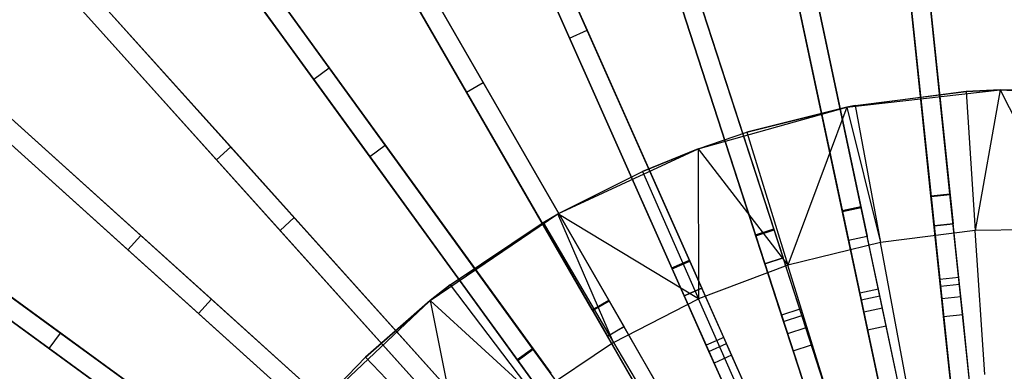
# Model space of a CAD drawing. Extents: x 1 to 71.1, y -35.1 to 35.1.
# Tile 35 of 85: x 28.1 to 35.8, y 5.3 to 8. Entities that reach past the tile are written whole.
import ezdxf

# ---------------------------------------------------------------- set-up
doc = ezdxf.new("R2010")
doc.units = 0
doc.header["$LTSCALE"] = 2.54
doc.layers.get('0').update_dxf_attribs({"color": 13, "linetype": 'CONTINUOUS'})

# ---------------------------------------------------------------- blocks, each defined once
blk = doc.blocks.new('LPUMPKIN_L_444_STL')
at = {"color": 0}
for p, q in [((35.2518, 6.6705, 49.6031), (34.7862, 11.1003, 49.0223)), ((35.2518, 6.6705, 49.6031), (34.7862, 11.1003, 49.0223)), ((34.7874, 11.0889, 48.8722), (35.2526, 6.6632, 49.4531)), ((34.7874, 11.0889, 48.8722), (35.2526, 6.6632, 49.4531)), ((35.401, 6.6862, 49.6031), (34.9354, 11.116, 49.0223)), ((35.401, 6.6862, 49.6031), (34.9354, 11.116, 49.0223)), ((35.4018, 6.6788, 49.4531), (34.9366, 11.1046, 48.8722)), ((35.4018, 6.6788, 49.4531), (34.9366, 11.1046, 48.8722)), ((34.7053, 6.5849, 49.603), (33.7791, 10.9426, 49.022)), ((34.7053, 6.5849, 49.603), (33.7791, 10.9426, 49.022)), ((34.7069, 6.5776, 49.453), (33.7815, 10.9314, 48.8719)), ((34.7069, 6.5776, 49.453), (33.7815, 10.9314, 48.8719)), ((34.5586, 6.5537, 49.603), (33.6324, 10.9114, 49.022)), ((34.5586, 6.5537, 49.603), (33.6324, 10.9114, 49.022)), ((33.6347, 10.9002, 48.8719), (34.5602, 6.5464, 49.453)), ((33.6347, 10.9002, 48.8719), (34.5602, 6.5464, 49.453)), ((31.3318, 10.7329, 12.2454), (32.5658, 7.9614, 11.8545)), ((31.3318, 10.7329, 12.2454), (32.5658, 7.9614, 11.8545)), ((31.1948, 10.6719, 12.2454), (32.4287, 7.9004, 11.8545)), ((31.1948, 10.6719, 12.2454), (32.4287, 7.9004, 11.8545)), ((34.024, 6.4113, 49.603), (32.6471, 10.6491, 49.0218)), ((34.024, 6.4113, 49.603), (32.6471, 10.6491, 49.0218)), ((34.0263, 6.4042, 49.4529), (32.6506, 10.6382, 48.8716)), ((34.0263, 6.4042, 49.4529), (32.6506, 10.6382, 48.8716)), ((33.8814, 6.3649, 49.603), (32.5044, 10.6027, 49.0218)), ((33.8814, 6.3649, 49.603), (32.5044, 10.6027, 49.0218)), ((32.508, 10.5918, 48.8716), (33.8837, 6.3579, 49.4529)), ((32.508, 10.5918, 48.8716), (33.8837, 6.3579, 49.4529)), ((33.3646, 6.1673, 49.6029), (31.5519, 10.2386, 49.0215)), ((33.3646, 6.1673, 49.6029), (31.5519, 10.2386, 49.0215)), ((30.2363, 10.182, 12.2451), (31.7534, 7.5544, 11.8543)), ((30.2363, 10.182, 12.2451), (31.7534, 7.5544, 11.8543)), ((33.2275, 6.1063, 49.6029), (31.4149, 10.1775, 49.0215)), ((33.2275, 6.1063, 49.6029), (31.4149, 10.1775, 49.0215)), ((31.4195, 10.1671, 48.8714), (33.2306, 6.0995, 49.4529)), ((31.4195, 10.1671, 48.8714), (33.2306, 6.0995, 49.4529)), ((33.3676, 6.1605, 49.4529), (31.5566, 10.2281, 48.8714)), ((33.3676, 6.1605, 49.4529), (31.5566, 10.2281, 48.8714)), ((28.7902, 10.09, 12.5387), (30.5508, 7.6667, 12.0696)), ((28.7902, 10.09, 12.5387), (30.5508, 7.6667, 12.0696)), ((30.1064, 10.107, 12.2451), (31.6235, 7.4794, 11.8543)), ((30.1064, 10.107, 12.2451), (31.6235, 7.4794, 11.8543)), ((30.4295, 7.5785, 12.0696), (28.6689, 10.0018, 12.5387)), ((30.4295, 7.5785, 12.0696), (28.6689, 10.0018, 12.5387)), ((32.7342, 5.8555, 49.6028), (30.5057, 9.7155, 49.0214)), ((32.7342, 5.8555, 49.6028), (30.5057, 9.7155, 49.0214)), ((32.738, 5.8491, 49.4528), (30.5114, 9.7056, 48.8712)), ((32.738, 5.8491, 49.4528), (30.5114, 9.7056, 48.8712)), ((32.6043, 5.7805, 49.6028), (30.3758, 9.6405, 49.0214)), ((32.6043, 5.7805, 49.6028), (30.3758, 9.6405, 49.0214)), ((30.3815, 9.6306, 48.8712), (32.608, 5.7741, 49.4528)), ((30.3815, 9.6306, 48.8712), (32.608, 5.7741, 49.4528)), ((29.2043, 9.52, 12.245), (30.9879, 7.0651, 11.8542)), ((29.2043, 9.52, 12.245), (30.9879, 7.0651, 11.8542)), ((29.083, 9.4319, 12.245), (30.8665, 6.977, 11.8542)), ((29.083, 9.4319, 12.245), (30.8665, 6.977, 11.8542)), ((35.2765, 6.4355, 11.924), (34.9658, 9.392, 12.0726)), ((35.2765, 6.4355, 11.924), (34.9658, 9.392, 12.0726)), ((35.1149, 9.4077, 12.0726), (35.4257, 6.4512, 11.924)), ((35.1149, 9.4077, 12.0726), (35.4257, 6.4512, 11.924)), ((27.7762, 9.277, 12.5384), (29.7806, 7.0509, 12.0694)), ((27.7762, 9.277, 12.5384), (29.7806, 7.0509, 12.0694)), ((34.1382, 9.253, 12.0718), (34.7547, 6.3529, 11.924)), ((34.1382, 9.253, 12.0718), (34.7547, 6.3529, 11.924)), ((29.6692, 6.9505, 12.0694), (27.6648, 9.1766, 12.5384)), ((29.6692, 6.9505, 12.0694), (27.6648, 9.1766, 12.5384)), ((34.6079, 6.3217, 11.924), (33.9915, 9.2218, 12.0718)), ((34.6079, 6.3217, 11.924), (33.9915, 9.2218, 12.0718)), ((32.14, 5.4794, 49.6028), (29.5199, 9.0856, 49.0212)), ((32.14, 5.4794, 49.6028), (29.5199, 9.0856, 49.0212)), ((32.1444, 5.4734, 49.4528), (29.5267, 9.0764, 48.8711)), ((32.1444, 5.4734, 49.4528), (29.5267, 9.0764, 48.8711)), ((32.0186, 5.3912, 49.6028), (29.3986, 8.9975, 49.0212)), ((32.0186, 5.3912, 49.6028), (29.3986, 8.9975, 49.0212)), ((29.4053, 8.9882, 48.8711), (32.023, 5.3852, 49.4528)), ((29.4053, 8.9882, 48.8711), (32.023, 5.3852, 49.4528)), ((33.9549, 6.1386, 11.924), (33.0409, 8.9515, 12.071)), ((33.9549, 6.1386, 11.924), (33.0409, 8.9515, 12.071)), ((33.1836, 8.9978, 12.071), (34.0976, 6.1849, 11.924)), ((33.1836, 8.9978, 12.071), (34.0976, 6.1849, 11.924)), ((28.2469, 8.7542, 12.2449), (30.2774, 6.4991, 11.8542)), ((28.2469, 8.7542, 12.2449), (30.2774, 6.4991, 11.8542)), ((28.1354, 8.6539, 12.2449), (30.1659, 6.3987, 11.8542)), ((28.1354, 8.6539, 12.2449), (30.1659, 6.3987, 11.8542)), ((32.2612, 8.6455, 12.0704), (33.4617, 5.9492, 11.924)), ((32.2612, 8.6455, 12.0704), (33.4617, 5.9492, 11.924)), ((35.0455, 8.6337, 11.855), (35.2764, 6.4364, 11.774)), ((35.0455, 8.6337, 11.855), (35.2764, 6.4364, 11.774)), ((35.1946, 8.6494, 11.855), (35.4256, 6.4521, 11.774)), ((35.1946, 8.6494, 11.855), (35.4256, 6.4521, 11.774)), ((33.3246, 5.8882, 11.924), (32.1241, 8.5845, 12.0704)), ((33.3246, 5.8882, 11.924), (32.1241, 8.5845, 12.0704)), ((34.149, 8.4809, 11.8548), (34.6078, 6.3225, 11.774)), ((34.149, 8.4809, 11.8548), (34.6078, 6.3225, 11.774)), ((34.2957, 8.5121, 11.8548), (34.7545, 6.3537, 11.774)), ((34.2957, 8.5121, 11.8548), (34.7545, 6.3537, 11.774)), ((26.8517, 8.3636, 12.5384), (29.0778, 6.3592, 12.0694)), ((26.8517, 8.3636, 12.5384), (29.0778, 6.3592, 12.0694)), ((31.5884, 5.0431, 49.6028), (28.6056, 8.3558, 49.0212)), ((31.5884, 5.0431, 49.6028), (28.6056, 8.3558, 49.0212)), ((31.5934, 5.0376, 49.4527), (28.6133, 8.3473, 48.871)), ((31.5934, 5.0376, 49.4527), (28.6133, 8.3473, 48.871)), ((28.9775, 6.2477, 12.0694), (26.7514, 8.2521, 12.5384)), ((28.9775, 6.2477, 12.0694), (26.7514, 8.2521, 12.5384)), ((31.4769, 4.9427, 49.6028), (28.4941, 8.2555, 49.0212)), ((31.4769, 4.9427, 49.6028), (28.4941, 8.2555, 49.0212)), ((28.5018, 8.2469, 48.871), (31.4819, 4.9372, 49.4527)), ((28.5018, 8.2469, 48.871), (31.4819, 4.9372, 49.4527)), ((33.2736, 8.2355, 11.8546), (33.9547, 6.1394, 11.774)), ((33.2736, 8.2355, 11.8546), (33.9547, 6.1394, 11.774)), ((33.4162, 8.2819, 11.8546), (34.0973, 6.1857, 11.774)), ((33.4162, 8.2819, 11.8546), (34.0973, 6.1857, 11.774)), ((31.3806, 8.2002, 12.0699), (32.8539, 5.6483, 11.924)), ((31.3806, 8.2002, 12.0699), (32.8539, 5.6483, 11.924)), ((32.7239, 5.5733, 11.924), (31.2506, 8.1252, 12.0699)), ((32.7239, 5.5733, 11.924), (31.2506, 8.1252, 12.0699)), ((32.4287, 7.9004, 11.8545), (32.5658, 7.9614, 11.8545)), ((32.4287, 7.9004, 11.8545), (32.5658, 7.9614, 11.8545)), ((32.5658, 7.9614, 11.8545), (33.4613, 5.95, 11.774)), ((32.5658, 7.9614, 11.8545), (33.4613, 5.95, 11.774)), ((27.3744, 7.8929, 12.2449), (29.6296, 5.8624, 11.8542)), ((27.3744, 7.8929, 12.2449), (29.6296, 5.8624, 11.8542)), ((32.4287, 7.9004, 11.8545), (33.3243, 5.889, 11.774)), ((32.4287, 7.9004, 11.8545), (33.3243, 5.889, 11.774)), ((27.2741, 7.7814, 12.2449), (29.5292, 5.7509, 11.8542)), ((27.2741, 7.7814, 12.2449), (29.5292, 5.7509, 11.8542)), ((30.4295, 7.5785, 12.0696), (30.5508, 7.6667, 12.0696)), ((30.4295, 7.5785, 12.0696), (30.5508, 7.6667, 12.0696)), ((30.5508, 7.6667, 12.0696), (32.2808, 5.2856, 11.924)), ((30.5508, 7.6667, 12.0696), (32.2808, 5.2856, 11.924)), ((32.1595, 5.1974, 11.924), (30.4295, 7.5785, 12.0696)), ((32.1595, 5.1974, 11.924), (30.4295, 7.5785, 12.0696)), ((31.6235, 7.4794, 11.8543), (31.7534, 7.5544, 11.8543)), ((31.6235, 7.4794, 11.8543), (31.7534, 7.5544, 11.8543)), ((31.7534, 7.5544, 11.8543), (32.8534, 5.6491, 11.774)), ((31.7534, 7.5544, 11.8543), (32.8534, 5.6491, 11.774)), ((31.0856, 4.5514, 49.6028), (27.7729, 7.5342, 49.0212)), ((31.0856, 4.5514, 49.6028), (27.7729, 7.5342, 49.0212)), ((31.0911, 4.5464, 49.4527), (27.7814, 7.5265, 48.871)), ((31.0911, 4.5464, 49.4527), (27.7814, 7.5265, 48.871)), ((31.6235, 7.4794, 11.8543), (32.7235, 5.5741, 11.774)), ((31.6235, 7.4794, 11.8543), (32.7235, 5.5741, 11.774)), ((34.5948, 7.3617, 211.7648), (35.7942, 7.4963, 211.7648)), ((34.5948, 7.3617, 211.7648), (35.7942, 7.4963, 211.7648)), ((35.5261, 7.4832, 210.5648), (34.5948, 7.3617, 211.7648)), ((35.5261, 7.4832, 210.5648), (34.5948, 7.3617, 211.7648)), ((34.6607, 7.3743, 210.5648), (35.5261, 7.4832, 210.5648)), ((34.6607, 7.3743, 210.5648), (35.5261, 7.4832, 210.5648)), ((35.5261, 7.4832, 210.5648), (35.7942, 7.4963, 210.5648)), ((35.7942, 7.4963, 211.7648), (35.5261, 7.4832, 210.5648)), ((35.5261, 7.4832, 210.5648), (35.7942, 7.4963, 210.5648)), ((35.7942, 7.4963, 211.7648), (35.5261, 7.4832, 210.5648)), ((35.5261, 7.4832, 210.5648), (35.5988, 6.3994, 210.0142)), ((35.5261, 7.4832, 210.5648), (35.5988, 6.3994, 210.0142)), ((35.7942, 7.4963, 210.5648), (35.5988, 6.3994, 210.0142)), ((35.7942, 7.4963, 210.5648), (35.5988, 6.3994, 210.0142)), ((35.7942, 7.4963, 210.5648), (36.3446, 6.406, 210.0142)), ((35.7942, 7.4963, 210.5648), (36.3982, 7.4909, 210.5648)), ((35.7942, 7.4963, 210.5648), (36.3446, 6.406, 210.0142)), ((36.3982, 7.4909, 210.5648), (35.7942, 7.4963, 211.7648)), ((35.7942, 7.4963, 211.7648), (36.9998, 7.4368, 211.7648)), ((36.3982, 7.4909, 210.5648), (35.7942, 7.4963, 211.7648)), ((35.7942, 7.4963, 210.5648), (36.3982, 7.4909, 210.5648)), ((35.7942, 7.4963, 210.5648), (35.7942, 7.4963, 211.7648)), ((35.7942, 7.4963, 210.5648), (35.7942, 7.4963, 211.7648)), ((35.7942, 7.4963, 211.7648), (36.9998, 7.4368, 211.7648)), ((30.9852, 4.4399, 49.6028), (27.6725, 7.4227, 49.0212)), ((30.9852, 4.4399, 49.6028), (27.6725, 7.4227, 49.0212)), ((27.681, 7.415, 48.871), (30.9907, 4.4349, 49.4527)), ((27.681, 7.415, 48.871), (30.9907, 4.4349, 49.4527)), ((26.0265, 7.3594, 12.5387), (28.4498, 5.5988, 12.0696)), ((26.0265, 7.3594, 12.5387), (28.4498, 5.5988, 12.0696)), ((33.4324, 7.0364, 211.7648), (34.5948, 7.3617, 211.7648)), ((33.4324, 7.0364, 211.7648), (34.5948, 7.3617, 211.7648)), ((33.8139, 7.1656, 210.5648), (34.5948, 7.3617, 210.5648)), ((34.5948, 7.3617, 211.7648), (33.8139, 7.1656, 210.5648)), ((34.5948, 7.3617, 211.7648), (33.8139, 7.1656, 210.5648)), ((33.8139, 7.1656, 210.5648), (34.5948, 7.3617, 210.5648)), ((34.5948, 7.3617, 210.5648), (34.1346, 6.1279, 210.0142)), ((34.5948, 7.3617, 210.5648), (34.1346, 6.1279, 210.0142)), ((34.5948, 7.3617, 210.5648), (34.6607, 7.3743, 210.5648)), ((34.6607, 7.3743, 210.5648), (34.5948, 7.3617, 211.7648)), ((34.6607, 7.3743, 210.5648), (34.5948, 7.3617, 211.7648)), ((34.5948, 7.3617, 210.5648), (34.6607, 7.3743, 210.5648)), ((34.5948, 7.3617, 210.5648), (34.8588, 6.3063, 210.0142)), ((34.5948, 7.3617, 210.5648), (34.8588, 6.3063, 210.0142)), ((34.5948, 7.3617, 211.7648), (34.5948, 7.3617, 210.5648)), ((34.5948, 7.3617, 211.7648), (34.5948, 7.3617, 210.5648)), ((34.6607, 7.3743, 210.5648), (34.8588, 6.3063, 210.0142)), ((34.6607, 7.3743, 210.5648), (34.8588, 6.3063, 210.0142)), ((28.3616, 5.4775, 12.0696), (25.9384, 7.2381, 12.5387)), ((28.3616, 5.4775, 12.0696), (25.9384, 7.2381, 12.5387)), ((33.4324, 7.0364, 210.5648), (33.8139, 7.1656, 210.5648)), ((33.4324, 7.0364, 211.7648), (33.8139, 7.1656, 210.5648)), ((33.4324, 7.0364, 210.5648), (33.8139, 7.1656, 210.5648)), ((33.4324, 7.0364, 211.7648), (33.8139, 7.1656, 210.5648)), ((33.8139, 7.1656, 210.5648), (34.1346, 6.1279, 210.0142)), ((33.8139, 7.1656, 210.5648), (34.1346, 6.1279, 210.0142)), ((29.6692, 6.9505, 12.0694), (29.7806, 7.0509, 12.0694)), ((29.6692, 6.9505, 12.0694), (29.7806, 7.0509, 12.0694)), ((29.7806, 7.0509, 12.0694), (31.7489, 4.8649, 11.924)), ((29.7806, 7.0509, 12.0694), (31.7489, 4.8649, 11.924)), ((30.8665, 6.977, 11.8542), (30.9879, 7.0651, 11.8542)), ((30.8665, 6.977, 11.8542), (30.9879, 7.0651, 11.8542)), ((30.9879, 7.0651, 11.8542), (32.2803, 5.2863, 11.774)), ((30.9879, 7.0651, 11.8542), (32.2803, 5.2863, 11.774)), ((32.3373, 6.5289, 211.7648), (33.4324, 7.0364, 211.7648)), ((32.3373, 6.5289, 211.7648), (33.4324, 7.0364, 211.7648)), ((32.997, 6.8601, 210.5648), (33.4324, 7.0364, 210.5648)), ((33.4324, 7.0364, 211.7648), (32.997, 6.8601, 210.5648)), ((33.4324, 7.0364, 211.7648), (32.997, 6.8601, 210.5648)), ((32.997, 6.8601, 210.5648), (33.4324, 7.0364, 210.5648)), ((33.4324, 7.0364, 210.5648), (33.436, 5.8666, 210.0142)), ((33.4324, 7.0364, 210.5648), (33.436, 5.8666, 210.0142)), ((33.4324, 7.0364, 210.5648), (34.1346, 6.1279, 210.0142)), ((33.4324, 7.0364, 210.5648), (34.1346, 6.1279, 210.0142)), ((33.4324, 7.0364, 211.7648), (33.4324, 7.0364, 210.5648)), ((33.4324, 7.0364, 211.7648), (33.4324, 7.0364, 210.5648)), ((26.5964, 6.9454, 12.245), (29.0513, 5.1618, 11.8542)), ((26.5964, 6.9454, 12.245), (29.0513, 5.1618, 11.8542)), ((31.6374, 4.7645, 11.924), (29.6692, 6.9505, 12.0694)), ((31.6374, 4.7645, 11.924), (29.6692, 6.9505, 12.0694)), ((30.8665, 6.977, 11.8542), (32.159, 5.1981, 11.774)), ((30.8665, 6.977, 11.8542), (32.159, 5.1981, 11.774)), ((32.3373, 6.5289, 210.5648), (32.997, 6.8601, 210.5648)), ((32.3373, 6.5289, 211.7648), (32.997, 6.8601, 210.5648)), ((32.3373, 6.5289, 210.5648), (32.997, 6.8601, 210.5648)), ((32.3373, 6.5289, 211.7648), (32.997, 6.8601, 210.5648)), ((32.997, 6.8601, 210.5648), (33.436, 5.8666, 210.0142)), ((32.997, 6.8601, 210.5648), (33.436, 5.8666, 210.0142)), ((26.5083, 6.824, 12.245), (28.9632, 5.0404, 11.8542)), ((26.5083, 6.824, 12.245), (28.9632, 5.0404, 11.8542)), ((30.6371, 4.0097, 49.6028), (27.0309, 6.6297, 49.0212)), ((30.6371, 4.0097, 49.6028), (27.0309, 6.6297, 49.0212)), ((30.6431, 4.0053, 49.4528), (27.0401, 6.623, 48.8711)), ((30.6431, 4.0053, 49.4528), (27.0401, 6.623, 48.8711)), ((35.2518, 6.6705, 49.6031), (35.401, 6.6862, 49.6031)), ((35.2518, 6.6705, 49.6031), (35.401, 6.6862, 49.6031)), ((35.6512, 2.8704, 49.8454), (35.2518, 6.6705, 49.6031)), ((35.6512, 2.8704, 49.8454), (35.2518, 6.6705, 49.6031)), ((35.2526, 6.6632, 49.4531), (35.4018, 6.6788, 49.4531)), ((35.2526, 6.6632, 49.4531), (35.4018, 6.6788, 49.4531)), ((35.2526, 6.6632, 49.4531), (35.6513, 2.8692, 49.6954)), ((35.2526, 6.6632, 49.4531), (35.6513, 2.8692, 49.6954)), ((35.8004, 2.886, 49.8454), (35.401, 6.6862, 49.6031)), ((35.8004, 2.886, 49.8454), (35.401, 6.6862, 49.6031)), ((35.8005, 2.8849, 49.6954), (35.4018, 6.6788, 49.4531)), ((35.8005, 2.8849, 49.6954), (35.4018, 6.6788, 49.4531)), ((34.5586, 6.5537, 49.603), (34.7053, 6.5849, 49.603)), ((34.5586, 6.5537, 49.603), (34.7053, 6.5849, 49.603)), ((35.3533, 2.8152, 49.8454), (34.5586, 6.5537, 49.603)), ((35.3533, 2.8152, 49.8454), (34.5586, 6.5537, 49.603)), ((34.5602, 6.5464, 49.453), (34.7069, 6.5776, 49.453)), ((34.5602, 6.5464, 49.453), (34.7069, 6.5776, 49.453)), ((34.5602, 6.5464, 49.453), (35.3535, 2.8141, 49.6954)), ((34.5602, 6.5464, 49.453), (35.3535, 2.8141, 49.6954)), ((35.5, 2.8464, 49.8454), (34.7053, 6.5849, 49.603)), ((35.5, 2.8464, 49.8454), (34.7053, 6.5849, 49.603)), ((35.5002, 2.8453, 49.6954), (34.7069, 6.5776, 49.453)), ((35.5002, 2.8453, 49.6954), (34.7069, 6.5776, 49.453)), ((30.5489, 3.8883, 49.6028), (26.9427, 6.5084, 49.0212)), ((30.5489, 3.8883, 49.6028), (26.9427, 6.5084, 49.0212)), ((26.952, 6.5017, 48.8711), (30.5549, 3.884, 49.4528)), ((26.952, 6.5017, 48.8711), (30.5549, 3.884, 49.4528)), ((30.1659, 6.3987, 11.8542), (30.2774, 6.4991, 11.8542)), ((30.1659, 6.3987, 11.8542), (30.2774, 6.4991, 11.8542)), ((30.2774, 6.4991, 11.8542), (31.7483, 4.8655, 11.774)), ((30.2774, 6.4991, 11.8542), (31.7483, 4.8655, 11.774)), ((31.3378, 5.8523, 211.7648), (32.3373, 6.5289, 211.7648)), ((31.3378, 5.8523, 211.7648), (32.3373, 6.5289, 211.7648)), ((31.4966, 5.9761, 210.5648), (32.3373, 6.5289, 211.7648)), ((31.4966, 5.9761, 210.5648), (32.3373, 6.5289, 211.7648)), ((32.221, 6.4618, 210.5648), (32.3373, 6.5289, 210.5648)), ((32.221, 6.4618, 210.5648), (32.3373, 6.5289, 210.5648)), ((32.221, 6.4618, 210.5648), (32.3373, 6.5289, 211.7648)), ((32.221, 6.4618, 210.5648), (32.3373, 6.5289, 211.7648)), ((33.436, 5.8666, 210.0142), (32.3373, 6.5289, 210.5648)), ((32.7724, 5.526, 210.0142), (32.3373, 6.5289, 210.5648)), ((33.436, 5.8666, 210.0142), (32.3373, 6.5289, 210.5648)), ((32.7724, 5.526, 210.0142), (32.3373, 6.5289, 210.5648)), ((32.3373, 6.5289, 211.7648), (32.3373, 6.5289, 210.5648)), ((32.3373, 6.5289, 211.7648), (32.3373, 6.5289, 210.5648)), ((30.1659, 6.3987, 11.8542), (31.6368, 4.7652, 11.774)), ((30.1659, 6.3987, 11.8542), (31.6368, 4.7652, 11.774)), ((31.4966, 5.9761, 210.5648), (32.221, 6.4618, 210.5648)), ((31.4966, 5.9761, 210.5648), (32.221, 6.4618, 210.5648)), ((32.221, 6.4618, 210.5648), (32.7724, 5.526, 210.0142)), ((32.221, 6.4618, 210.5648), (32.7724, 5.526, 210.0142)), ((33.8814, 6.3649, 49.603), (34.024, 6.4113, 49.603)), ((33.8814, 6.3649, 49.603), (34.024, 6.4113, 49.603)), ((33.8837, 6.3579, 49.4529), (34.0263, 6.4042, 49.4529)), ((33.8837, 6.3579, 49.4529), (34.0263, 6.4042, 49.4529)), ((35.2053, 2.7756, 49.8454), (34.024, 6.4113, 49.603)), ((35.2053, 2.7756, 49.8454), (34.024, 6.4113, 49.603)), ((35.2057, 2.7745, 49.6954), (34.0263, 6.4042, 49.4529)), ((35.2057, 2.7745, 49.6954), (34.0263, 6.4042, 49.4529)), ((35.5988, 6.3994, 210.0142), (34.8588, 6.3063, 210.0142)), ((35.5988, 6.3994, 210.0142), (34.8588, 6.3063, 210.0142)), ((35.2764, 6.4364, 11.774), (35.4256, 6.4521, 11.774)), ((35.2764, 6.4364, 11.774), (35.4256, 6.4521, 11.774)), ((35.326, 5.9646, 11.7685), (35.2764, 6.4364, 11.774)), ((35.326, 5.9646, 11.7685), (35.2764, 6.4364, 11.774)), ((35.4257, 6.4512, 11.924), (35.2765, 6.4355, 11.924)), ((35.4257, 6.4512, 11.924), (35.2765, 6.4355, 11.924)), ((35.2765, 6.4355, 11.924), (35.3206, 6.0164, 11.9192)), ((35.2765, 6.4355, 11.924), (35.3206, 6.0164, 11.9192)), ((35.4752, 5.9803, 11.7685), (35.4256, 6.4521, 11.774)), ((35.4752, 5.9803, 11.7685), (35.4256, 6.4521, 11.774)), ((35.4697, 6.0321, 11.9192), (35.4257, 6.4512, 11.924)), ((35.4697, 6.0321, 11.9192), (35.4257, 6.4512, 11.924)), ((36.3446, 6.406, 210.0142), (35.5988, 6.3994, 210.0142)), ((36.3446, 6.406, 210.0142), (35.5988, 6.3994, 210.0142)), ((35.6742, 5.2757, 209.5511), (35.5988, 6.3994, 210.0142)), ((35.6742, 5.2757, 209.5511), (35.5988, 6.3994, 210.0142)), ((28.9775, 6.2477, 12.0694), (29.0778, 6.3592, 12.0694)), ((28.9775, 6.2477, 12.0694), (29.0778, 6.3592, 12.0694)), ((29.0778, 6.3592, 12.0694), (31.2638, 4.3909, 11.924)), ((29.0778, 6.3592, 12.0694), (31.2638, 4.3909, 11.924)), ((35.0627, 2.7292, 49.8454), (33.8814, 6.3649, 49.603)), ((35.0627, 2.7292, 49.8454), (33.8814, 6.3649, 49.603)), ((33.8837, 6.3579, 49.4529), (35.063, 2.7282, 49.6954)), ((33.8837, 6.3579, 49.4529), (35.063, 2.7282, 49.6954)), ((34.6078, 6.3225, 11.774), (34.7545, 6.3537, 11.774)), ((34.6078, 6.3225, 11.774), (34.7545, 6.3537, 11.774)), ((34.7064, 5.8585, 11.7685), (34.6078, 6.3225, 11.774)), ((34.7064, 5.8585, 11.7685), (34.6078, 6.3225, 11.774)), ((34.7547, 6.3529, 11.924), (34.6079, 6.3217, 11.924)), ((34.7547, 6.3529, 11.924), (34.6079, 6.3217, 11.924)), ((34.6079, 6.3217, 11.924), (34.6955, 5.9095, 11.9192)), ((34.6079, 6.3217, 11.924), (34.6955, 5.9095, 11.9192)), ((34.8531, 5.8897, 11.7685), (34.7545, 6.3537, 11.774)), ((34.8531, 5.8897, 11.7685), (34.7545, 6.3537, 11.774)), ((34.8423, 5.9407, 11.9192), (34.7547, 6.3529, 11.924)), ((34.8423, 5.9407, 11.9192), (34.7547, 6.3529, 11.924)), ((31.1634, 4.2795, 11.924), (28.9775, 6.2477, 12.0694)), ((31.1634, 4.2795, 11.924), (28.9775, 6.2477, 12.0694)), ((34.8588, 6.3063, 210.0142), (34.1346, 6.1279, 210.0142)), ((34.8588, 6.3063, 210.0142), (34.1346, 6.1279, 210.0142)), ((35.0641, 5.1989, 209.5511), (34.8588, 6.3063, 210.0142)), ((35.0641, 5.1989, 209.5511), (34.8588, 6.3063, 210.0142)), ((33.2275, 6.1063, 49.6029), (33.3646, 6.1673, 49.6029)), ((33.2275, 6.1063, 49.6029), (33.3646, 6.1673, 49.6029)), ((33.2306, 6.0995, 49.4529), (33.3676, 6.1605, 49.4529)), ((33.2306, 6.0995, 49.4529), (33.3676, 6.1605, 49.4529)), ((34.9197, 2.6744, 49.8454), (33.3646, 6.1673, 49.6029)), ((34.9197, 2.6744, 49.8454), (33.3646, 6.1673, 49.6029)), ((34.9202, 2.6733, 49.6954), (33.3676, 6.1605, 49.4529)), ((34.9202, 2.6733, 49.6954), (33.3676, 6.1605, 49.4529)), ((33.9547, 6.1394, 11.774), (34.0973, 6.1857, 11.774)), ((33.9547, 6.1394, 11.774), (34.0973, 6.1857, 11.774)), ((34.0976, 6.1849, 11.924), (33.9549, 6.1386, 11.924)), ((34.0976, 6.1849, 11.924), (33.9549, 6.1386, 11.924)), ((34.2439, 5.7346, 11.7685), (34.0973, 6.1857, 11.774)), ((34.2439, 5.7346, 11.7685), (34.0973, 6.1857, 11.774)), ((34.2278, 5.7841, 11.9192), (34.0976, 6.1849, 11.924)), ((34.2278, 5.7841, 11.9192), (34.0976, 6.1849, 11.924)), ((34.7827, 2.6133, 49.8454), (33.2275, 6.1063, 49.6029)), ((34.7827, 2.6133, 49.8454), (33.2275, 6.1063, 49.6029)), ((33.2306, 6.0995, 49.4529), (34.7831, 2.6123, 49.6954)), ((33.2306, 6.0995, 49.4529), (34.7831, 2.6123, 49.6954)), ((34.1346, 6.1279, 210.0142), (33.436, 5.8666, 210.0142)), ((34.1346, 6.1279, 210.0142), (33.436, 5.8666, 210.0142)), ((34.1012, 5.6882, 11.7685), (33.9547, 6.1394, 11.774)), ((34.1012, 5.6882, 11.7685), (33.9547, 6.1394, 11.774)), ((33.9549, 6.1386, 11.924), (34.0851, 5.7378, 11.9192)), ((33.9549, 6.1386, 11.924), (34.0851, 5.7378, 11.9192)), ((34.4671, 5.0518, 209.5511), (34.1346, 6.1279, 210.0142)), ((34.4671, 5.0518, 209.5511), (34.1346, 6.1279, 210.0142)), ((35.4697, 6.0321, 11.9192), (35.3206, 6.0164, 11.9192)), ((35.4697, 6.0321, 11.9192), (35.3206, 6.0164, 11.9192)), ((35.3206, 6.0164, 11.9192), (35.3364, 5.8655, 12.0413)), ((35.3206, 6.0164, 11.9192), (35.3364, 5.8655, 12.0413)), ((35.4856, 5.8812, 12.0413), (35.4697, 6.0321, 11.9192)), ((35.4856, 5.8812, 12.0413), (35.4697, 6.0321, 11.9192)), ((31.3378, 5.8523, 210.5648), (31.4966, 5.9761, 210.5648)), ((31.4966, 5.9761, 210.5648), (31.3378, 5.8523, 211.7648)), ((31.4966, 5.9761, 210.5648), (31.3378, 5.8523, 211.7648)), ((31.3378, 5.8523, 210.5648), (31.4966, 5.9761, 210.5648)), ((31.4966, 5.9761, 210.5648), (32.1529, 5.1106, 210.0142)), ((31.4966, 5.9761, 210.5648), (32.1529, 5.1106, 210.0142)), ((33.3243, 5.889, 11.774), (33.4613, 5.95, 11.774)), ((33.3243, 5.889, 11.774), (33.4613, 5.95, 11.774)), ((33.4617, 5.9492, 11.924), (33.3246, 5.8882, 11.924)), ((33.4617, 5.9492, 11.924), (33.3246, 5.8882, 11.924)), ((33.6542, 5.5167, 11.7685), (33.4613, 5.95, 11.774)), ((33.6542, 5.5167, 11.7685), (33.4613, 5.95, 11.774)), ((33.6331, 5.5643, 11.9192), (33.4617, 5.9492, 11.924)), ((33.6331, 5.5643, 11.9192), (33.4617, 5.9492, 11.924)), ((34.8423, 5.9407, 11.9192), (34.6955, 5.9095, 11.9192)), ((34.8423, 5.9407, 11.9192), (34.6955, 5.9095, 11.9192)), ((34.8738, 5.7922, 12.0413), (34.8423, 5.9407, 11.9192)), ((34.8738, 5.7922, 12.0413), (34.8423, 5.9407, 11.9192)), ((35.326, 5.9646, 11.7685), (35.4752, 5.9803, 11.7685)), ((35.326, 5.9646, 11.7685), (35.4752, 5.9803, 11.7685)), ((35.351, 5.7269, 11.961), (35.326, 5.9646, 11.7685)), ((35.351, 5.7269, 11.961), (35.326, 5.9646, 11.7685)), ((35.5002, 5.7426, 11.961), (35.4752, 5.9803, 11.7685)), ((35.5002, 5.7426, 11.961), (35.4752, 5.9803, 11.7685)), ((29.5292, 5.7509, 11.8542), (29.6296, 5.8624, 11.8542)), ((29.5292, 5.7509, 11.8542), (29.6296, 5.8624, 11.8542)), ((29.6296, 5.8624, 11.8542), (31.2631, 4.3915, 11.774)), ((29.6296, 5.8624, 11.8542), (31.2631, 4.3915, 11.774)), ((30.4598, 5.0241, 211.7648), (31.3378, 5.8523, 211.7648)), ((30.4598, 5.0241, 211.7648), (31.3378, 5.8523, 211.7648)), ((30.8335, 5.4096, 210.5648), (31.3378, 5.8523, 210.5648)), ((31.3378, 5.8523, 211.7648), (30.8335, 5.4096, 210.5648)), ((30.8335, 5.4096, 210.5648), (31.3378, 5.8523, 210.5648)), ((31.3378, 5.8523, 211.7648), (30.8335, 5.4096, 210.5648)), ((31.3378, 5.8523, 210.5648), (31.5858, 4.6262, 210.0142)), ((31.3378, 5.8523, 210.5648), (31.5858, 4.6262, 210.0142)), ((31.3378, 5.8523, 210.5648), (32.1529, 5.1106, 210.0142)), ((31.3378, 5.8523, 210.5648), (32.1529, 5.1106, 210.0142)), ((31.3378, 5.8523, 210.5648), (31.3378, 5.8523, 211.7648)), ((31.3378, 5.8523, 210.5648), (31.3378, 5.8523, 211.7648)), ((32.6043, 5.7805, 49.6028), (32.7342, 5.8555, 49.6028)), ((32.6043, 5.7805, 49.6028), (32.7342, 5.8555, 49.6028)), ((32.608, 5.7741, 49.4528), (32.738, 5.8491, 49.4528)), ((32.608, 5.7741, 49.4528), (32.738, 5.8491, 49.4528)), ((34.6462, 2.5438, 49.8454), (32.7342, 5.8555, 49.6028)), ((34.6462, 2.5438, 49.8454), (32.7342, 5.8555, 49.6028)), ((34.6468, 2.5429, 49.6954), (32.738, 5.8491, 49.4528)), ((34.6468, 2.5429, 49.6954), (32.738, 5.8491, 49.4528)), ((32.7724, 5.526, 210.0142), (33.436, 5.8666, 210.0142)), ((32.7724, 5.526, 210.0142), (33.436, 5.8666, 210.0142)), ((33.5172, 5.4556, 11.7685), (33.3243, 5.889, 11.774)), ((33.5172, 5.4556, 11.7685), (33.3243, 5.889, 11.774)), ((33.3246, 5.8882, 11.924), (33.496, 5.5032, 11.9192)), ((33.3246, 5.8882, 11.924), (33.496, 5.5032, 11.9192)), ((33.8912, 4.8364, 209.5511), (33.436, 5.8666, 210.0142)), ((33.8912, 4.8364, 209.5511), (33.436, 5.8666, 210.0142)), ((34.6955, 5.9095, 11.9192), (34.7271, 5.761, 12.0413)), ((34.6955, 5.9095, 11.9192), (34.7271, 5.761, 12.0413)), ((34.7064, 5.8585, 11.7685), (34.8531, 5.8897, 11.7685)), ((34.7064, 5.8585, 11.7685), (34.8531, 5.8897, 11.7685)), ((34.7561, 5.6247, 11.961), (34.7064, 5.8585, 11.7685)), ((34.7561, 5.6247, 11.961), (34.7064, 5.8585, 11.7685)), ((34.9028, 5.6559, 11.961), (34.8531, 5.8897, 11.7685)), ((34.9028, 5.6559, 11.961), (34.8531, 5.8897, 11.7685)), ((35.4856, 5.8812, 12.0413), (35.3364, 5.8655, 12.0413)), ((35.4856, 5.8812, 12.0413), (35.3364, 5.8655, 12.0413)), ((35.3364, 5.8655, 12.0413), (35.4718, 4.5771, 20.441)), ((35.3364, 5.8655, 12.0413), (35.4718, 4.5771, 20.441)), ((35.621, 4.5928, 20.441), (35.4856, 5.8812, 12.0413)), ((35.621, 4.5928, 20.441), (35.4856, 5.8812, 12.0413)), ((34.5163, 2.4688, 49.8454), (32.6043, 5.7805, 49.6028)), ((34.5163, 2.4688, 49.8454), (32.6043, 5.7805, 49.6028)), ((32.608, 5.7741, 49.4528), (34.5169, 2.4679, 49.6954)), ((32.608, 5.7741, 49.4528), (34.5169, 2.4679, 49.6954)), ((34.2278, 5.7841, 11.9192), (34.0851, 5.7378, 11.9192)), ((34.2278, 5.7841, 11.9192), (34.0851, 5.7378, 11.9192)), ((34.2747, 5.6398, 12.0413), (34.2278, 5.7841, 11.9192)), ((34.2747, 5.6398, 12.0413), (34.2278, 5.7841, 11.9192)), ((34.8738, 5.7922, 12.0413), (34.7271, 5.761, 12.0413)), ((34.8738, 5.7922, 12.0413), (34.7271, 5.761, 12.0413)), ((35.1432, 4.525, 20.441), (34.8738, 5.7922, 12.0413)), ((35.1432, 4.525, 20.441), (34.8738, 5.7922, 12.0413)), ((29.5292, 5.7509, 11.8542), (31.1628, 4.28, 11.774)), ((29.5292, 5.7509, 11.8542), (31.1628, 4.28, 11.774)), ((34.0851, 5.7378, 11.9192), (34.132, 5.5935, 12.0413)), ((34.0851, 5.7378, 11.9192), (34.132, 5.5935, 12.0413)), ((34.1012, 5.6882, 11.7685), (34.2439, 5.7346, 11.7685)), ((34.1012, 5.6882, 11.7685), (34.2439, 5.7346, 11.7685)), ((34.3178, 5.5073, 11.961), (34.2439, 5.7346, 11.7685)), ((34.3178, 5.5073, 11.961), (34.2439, 5.7346, 11.7685)), ((34.7271, 5.761, 12.0413), (34.9964, 4.4939, 20.441)), ((34.7271, 5.761, 12.0413), (34.9964, 4.4939, 20.441)), ((35.351, 5.7269, 11.961), (35.5002, 5.7426, 11.961)), ((35.351, 5.7269, 11.961), (35.5002, 5.7426, 11.961)), ((35.4864, 4.4381, 20.3632), (35.351, 5.7269, 11.961)), ((35.4864, 4.4381, 20.3632), (35.351, 5.7269, 11.961)), ((35.6356, 4.4538, 20.3632), (35.5002, 5.7426, 11.961)), ((35.6356, 4.4538, 20.3632), (35.5002, 5.7426, 11.961)), ((32.7235, 5.5741, 11.774), (32.8534, 5.6491, 11.774)), ((32.7235, 5.5741, 11.774), (32.8534, 5.6491, 11.774)), ((32.8539, 5.6483, 11.924), (32.7239, 5.5733, 11.924)), ((32.8539, 5.6483, 11.924), (32.7239, 5.5733, 11.924)), ((33.0906, 5.2383, 11.7685), (32.8534, 5.6491, 11.774)), ((33.0906, 5.2383, 11.7685), (32.8534, 5.6491, 11.774)), ((33.0645, 5.2834, 11.9192), (32.8539, 5.6483, 11.924)), ((33.0645, 5.2834, 11.9192), (32.8539, 5.6483, 11.924)), ((34.1751, 5.4609, 11.961), (34.1012, 5.6882, 11.7685)), ((34.1751, 5.4609, 11.961), (34.1012, 5.6882, 11.7685)), ((34.2747, 5.6398, 12.0413), (34.132, 5.5935, 12.0413)), ((34.2747, 5.6398, 12.0413), (34.132, 5.5935, 12.0413)), ((34.675, 4.4077, 20.441), (34.2747, 5.6398, 12.0413)), ((34.675, 4.4077, 20.441), (34.2747, 5.6398, 12.0413)), ((34.7561, 5.6247, 11.961), (34.9028, 5.6559, 11.961)), ((34.7561, 5.6247, 11.961), (34.9028, 5.6559, 11.961)), ((35.0255, 4.3571, 20.3632), (34.7561, 5.6247, 11.961)), ((35.0255, 4.3571, 20.3632), (34.7561, 5.6247, 11.961)), ((35.1722, 4.3883, 20.3632), (34.9028, 5.6559, 11.961)), ((35.1722, 4.3883, 20.3632), (34.9028, 5.6559, 11.961)), ((28.3616, 5.4775, 12.0696), (28.4498, 5.5988, 12.0696)), ((28.3616, 5.4775, 12.0696), (28.4498, 5.5988, 12.0696)), ((28.4498, 5.5988, 12.0696), (30.8309, 3.8688, 11.924)), ((28.4498, 5.5988, 12.0696), (30.8309, 3.8688, 11.924)), ((32.9607, 5.1633, 11.7685), (32.7235, 5.5741, 11.774)), ((32.9607, 5.1633, 11.7685), (32.7235, 5.5741, 11.774)), ((32.7239, 5.5733, 11.924), (32.9346, 5.2084, 11.9192)), ((32.7239, 5.5733, 11.924), (32.9346, 5.2084, 11.9192)), ((33.6331, 5.5643, 11.9192), (33.496, 5.5032, 11.9192)), ((33.6331, 5.5643, 11.9192), (33.496, 5.5032, 11.9192)), ((33.6948, 5.4256, 12.0413), (33.6331, 5.5643, 11.9192)), ((33.6948, 5.4256, 12.0413), (33.6331, 5.5643, 11.9192)), ((34.132, 5.5935, 12.0413), (34.5324, 4.3614, 20.441)), ((34.132, 5.5935, 12.0413), (34.5324, 4.3614, 20.441)), ((30.7427, 3.7475, 11.924), (28.3616, 5.4775, 12.0696)), ((30.7427, 3.7475, 11.924), (28.3616, 5.4775, 12.0696)), ((32.0186, 5.3912, 49.6028), (32.14, 5.4794, 49.6028)), ((32.0186, 5.3912, 49.6028), (32.14, 5.4794, 49.6028)), ((32.023, 5.3852, 49.4528), (32.1444, 5.4734, 49.4528)), ((32.023, 5.3852, 49.4528), (32.1444, 5.4734, 49.4528)), ((34.3879, 2.3854, 49.8454), (32.14, 5.4794, 49.6028)), ((34.3879, 2.3854, 49.8454), (32.14, 5.4794, 49.6028)), ((34.3886, 2.3845, 49.6954), (32.1444, 5.4734, 49.4528)), ((34.3886, 2.3845, 49.6954), (32.1444, 5.4734, 49.4528)), ((32.7724, 5.526, 210.0142), (32.1529, 5.1106, 210.0142)), ((32.7724, 5.526, 210.0142), (32.1529, 5.1106, 210.0142)), ((32.7724, 5.526, 210.0142), (33.3442, 4.5556, 209.5511)), ((32.7724, 5.526, 210.0142), (33.3442, 4.5556, 209.5511)), ((33.496, 5.5032, 11.9192), (33.5577, 5.3646, 12.0413)), ((33.496, 5.5032, 11.9192), (33.5577, 5.3646, 12.0413)), ((33.5172, 5.4556, 11.7685), (33.6542, 5.5167, 11.7685)), ((33.5172, 5.4556, 11.7685), (33.6542, 5.5167, 11.7685)), ((33.7515, 5.2983, 11.961), (33.6542, 5.5167, 11.7685)), ((33.7515, 5.2983, 11.961), (33.6542, 5.5167, 11.7685)), ((34.1751, 5.4609, 11.961), (34.3178, 5.5073, 11.961)), ((34.1751, 5.4609, 11.961), (34.3178, 5.5073, 11.961)), ((34.7182, 4.2748, 20.3632), (34.3178, 5.5073, 11.961)), ((34.7182, 4.2748, 20.3632), (34.3178, 5.5073, 11.961)), ((30.4598, 5.0241, 210.5648), (30.8335, 5.4096, 210.5648)), ((30.8335, 5.4096, 210.5648), (30.4598, 5.0241, 211.7648)), ((30.8335, 5.4096, 210.5648), (30.4598, 5.0241, 211.7648)), ((30.4598, 5.0241, 210.5648), (30.8335, 5.4096, 210.5648)), ((30.8335, 5.4096, 210.5648), (31.5858, 4.6262, 210.0142)), ((30.8335, 5.4096, 210.5648), (31.5858, 4.6262, 210.0142)), ((34.2666, 2.2973, 49.8454), (32.0186, 5.3912, 49.6028)), ((34.2666, 2.2973, 49.8454), (32.0186, 5.3912, 49.6028)), ((33.6144, 5.2373, 11.961), (33.5172, 5.4556, 11.7685)), ((33.6144, 5.2373, 11.961), (33.5172, 5.4556, 11.7685)), ((33.6948, 5.4256, 12.0413), (33.5577, 5.3646, 12.0413)), ((33.6948, 5.4256, 12.0413), (33.5577, 5.3646, 12.0413)), ((34.2217, 4.2421, 20.441), (33.6948, 5.4256, 12.0413)), ((34.2217, 4.2421, 20.441), (33.6948, 5.4256, 12.0413)), ((34.5756, 4.2284, 20.3632), (34.1751, 5.4609, 11.961)), ((34.5756, 4.2284, 20.3632), (34.1751, 5.4609, 11.961)), ((32.023, 5.3852, 49.4528), (34.2672, 2.2964, 49.6954)), ((32.023, 5.3852, 49.4528), (34.2672, 2.2964, 49.6954)), ((33.5577, 5.3646, 12.0413), (34.0847, 4.1811, 20.441)), ((33.5577, 5.3646, 12.0413), (34.0847, 4.1811, 20.441))]:
    blk.add_line(p, q, dxfattribs=at)

msp = doc.modelspace()

# ---------------------------------------------------------------- block references
at = {"color": 253}
msp.add_blockref('LPUMPKIN_L_444_STL', (0, 0), dxfattribs=at)

doc.saveas('drawing.dxf')
